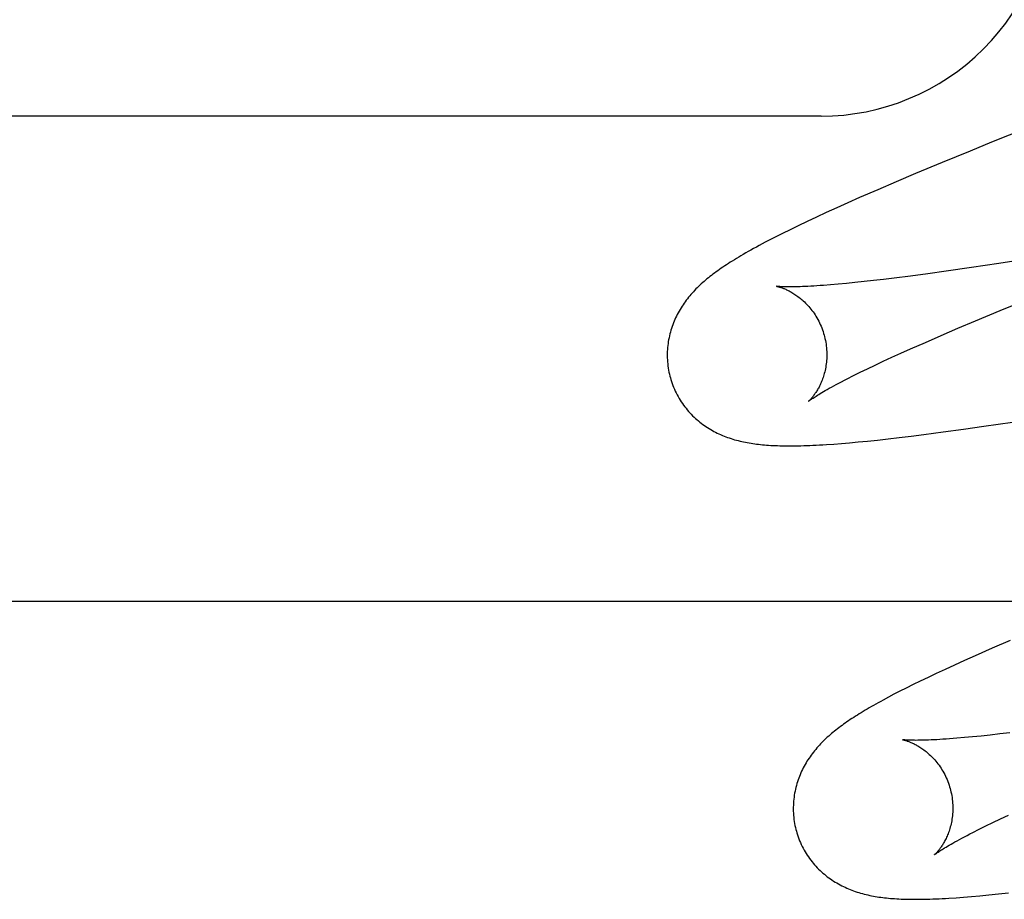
# Model space of a CAD drawing. Header units: inches. Extents: x 0 to 200, y 0 to 129.
# Tile 42 of 118: x 98.975 to 99.098, y 48.197 to 48.307. Entities that reach past the tile are written whole.
import ezdxf

# ---------------------------------------------------------------- set-up
doc = ezdxf.new("R2010")
doc.units = ezdxf.units.IN
doc.header["$LTSCALE"] = 11
doc.header["$MEASUREMENT"] = 0
doc.linetypes.add('HIDDEN', pattern=[0.2, 0.1, -0.1])
doc.layers.add('DEFAULT_2', color=8, linetype='HIDDEN')

msp = doc.modelspace()

# ---------------------------------------------------------------- linework, layer by layer
at = {"layer": 'DEFAULT_2', "color": 8, "linetype": 'HIDDEN'}
for p, q in [((99.07518904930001, 48.29458858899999), (98.815938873, 48.29458858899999)), ((99.1021736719, 48.2935764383), (99.0965605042, 48.2913179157)), ((99.0965605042, 48.2913179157), (99.0938599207, 48.2902185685)), ((99.0938599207, 48.2902185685), (99.0903748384, 48.2887846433)), ((99.0903748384, 48.2887846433), (99.087030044, 48.2873889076)), ((99.087030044, 48.2873889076), (99.08462344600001, 48.2863702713)), ((99.08462344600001, 48.2863702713), (99.0822908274, 48.28536910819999)), ((99.08002197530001, 48.2843797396), (99.0785642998, 48.2837345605)), ((99.0822908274, 48.28536910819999), (99.08002197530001, 48.2843797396)), ((99.07716795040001, 48.283108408), (99.0758450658, 48.2825068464)), ((99.0785642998, 48.2837345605), (99.07716795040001, 48.283108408)), ((99.0746002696, 48.2819323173), (99.0734313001, 48.28138422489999)), ((99.0758450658, 48.2825068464), (99.0746002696, 48.2819323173)), ((99.07233487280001, 48.2808615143), (99.0713077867, 48.2803631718)), ((99.0734313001, 48.28138422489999), (99.07233487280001, 48.2808615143)), ((99.0694475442, 48.27943487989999), (99.0686068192, 48.2790022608)), ((99.0703465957, 48.2798880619), (99.0694475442, 48.27943487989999)), ((99.0713077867, 48.2803631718), (99.0703465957, 48.2798880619)), ((99.0974566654, 48.27614487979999), (99.0940646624, 48.27563689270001)), ((99.10193343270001, 48.2768387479), (99.0974566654, 48.27614487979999)), ((99.0863925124, 48.2745659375), (99.08433408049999, 48.27430353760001)), ((99.08856661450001, 48.2748561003), (99.0863925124, 48.2745659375)), ((99.0908520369, 48.275173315), (99.08856661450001, 48.2748561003)), ((99.0940646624, 48.27563689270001), (99.0908520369, 48.275173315)), ((99.07734713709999, 48.2735407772), (99.0763904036, 48.2734585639)), ((99.0783659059, 48.2736357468), (99.07734713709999, 48.2735407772)), ((99.0794448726, 48.2737435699), (99.0783659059, 48.2736357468)), ((99.0805823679, 48.2738642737), (99.0794448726, 48.2737435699)), ((99.0817772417, 48.2739978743), (99.0805823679, 48.2738642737)), ((99.0830282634, 48.2741443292), (99.0817772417, 48.2739978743)), ((99.08433408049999, 48.27430353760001), (99.0830282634, 48.2741443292)), ((99.09765502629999, 48.2702564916), (99.1009236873, 48.2716035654)), ((99.0945570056, 48.2689620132), (99.09765502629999, 48.2702564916)), ((99.0923515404, 48.26802770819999), (99.0945570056, 48.2689620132)), ((99.08826247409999, 48.26625969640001), (99.0902519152, 48.267126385)), ((99.0902519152, 48.267126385), (99.0923515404, 48.26802770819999)), ((99.08638731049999, 48.2654293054), (99.08826247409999, 48.26625969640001)), ((99.0840720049, 48.2643817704), (99.0852027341, 48.2648967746)), ((99.0852027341, 48.2648967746), (99.08638731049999, 48.2654293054)), ((99.0810146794, 48.2629482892), (99.0819768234, 48.2634068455)), ((99.0819768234, 48.2634068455), (99.0829963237, 48.26388491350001)), ((99.0829963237, 48.26388491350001), (99.0840720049, 48.2643817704)), ((99.0784822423, 48.2616971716), (99.07926651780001, 48.2620926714)), ((99.07926651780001, 48.2620926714), (99.08011093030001, 48.2625099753)), ((99.08011093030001, 48.2625099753), (99.0810146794, 48.2629482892)), ((99.0956068, 48.2557471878), (99.0991826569, 48.2562757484)), ((99.0864918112, 48.2545143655), (99.08805750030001, 48.2547112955)), ((99.08805750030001, 48.2547112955), (99.090505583, 48.2550329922)), ((99.090505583, 48.2550329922), (99.09302315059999, 48.2553788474)), ((99.09302315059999, 48.2553788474), (99.0956068, 48.2557471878)), ((99.0767755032, 48.2535231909), (99.07774117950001, 48.253597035)), ((99.07774117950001, 48.253597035), (99.0787662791, 48.25368309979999)), ((99.0787662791, 48.25368309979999), (99.0798577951, 48.2537824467)), ((99.0798577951, 48.2537824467), (99.08102283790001, 48.25389625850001)), ((99.08102283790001, 48.25389625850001), (99.0822664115, 48.25402558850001)), ((99.0822664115, 48.25402558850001), (99.0835911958, 48.2541712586)), ((99.0835911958, 48.2541712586), (99.0849997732, 48.2543340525)), ((99.0849997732, 48.2543340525), (99.0864918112, 48.2545143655)), ((99.25378650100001, 48.233788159), (98.75378650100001, 48.233788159)), ((99.0988891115, 48.22892622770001), (99.0966192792, 48.22794222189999)), ((99.0966192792, 48.22794222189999), (99.0944960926, 48.22700617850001)), ((99.0931712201, 48.22641309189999), (99.0919194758, 48.2258454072)), ((99.0944960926, 48.22700617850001), (99.0931712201, 48.22641309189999)), ((99.0907406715, 48.2253034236), (99.08963408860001, 48.2247872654)), ((99.0919194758, 48.2258454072), (99.0907406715, 48.2253034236)), ((99.0876265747, 48.2238293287), (99.086717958, 48.2233849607)), ((99.0885973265, 48.22429632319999), (99.0876265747, 48.2238293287)), ((99.08963408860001, 48.2247872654), (99.0885973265, 48.22429632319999)), ((99.0858677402, 48.222961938), (99.08507226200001, 48.2225589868)), ((99.086717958, 48.2233849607), (99.0858677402, 48.222961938)), ((99.08363001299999, 48.2218075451), (99.0829753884, 48.2214559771)), ((99.08432768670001, 48.2221747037), (99.08363001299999, 48.2218075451)), ((99.08507226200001, 48.2225589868), (99.08432768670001, 48.2221747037)), ((99.0931508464, 48.2167507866), (99.0921916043, 48.2166682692)), ((99.0941715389, 48.2168460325), (99.0931508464, 48.2167507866)), ((99.0952524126, 48.2169541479), (99.0941715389, 48.2168460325)), ((99.0963921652, 48.2170751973), (99.0952524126, 48.2169541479)), ((99.09758945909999, 48.2172091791), (99.0963921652, 48.2170751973)), ((99.0988429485, 48.21735603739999), (99.09758945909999, 48.2172091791)), ((99.09672734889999, 48.2061195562), (99.0976855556, 48.2065768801)), ((99.0976855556, 48.2065768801), (99.09870116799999, 48.2070537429)), ((99.09498816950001, 48.2052669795), (99.0958278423, 48.2056826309)), ((99.0958278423, 48.2056826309), (99.09672734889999, 48.2061195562)), ((99.09420867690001, 48.20487318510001), (99.09498816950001, 48.2052669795)), ((99.0921139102, 48.1967001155), (99.09305257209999, 48.1967682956)), ((99.09305257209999, 48.1967682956), (99.09404665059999, 48.1968481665)), ((99.09404665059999, 48.1968481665), (99.09510238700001, 48.1969406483)), ((99.09510238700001, 48.1969406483), (99.0962264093, 48.1970467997)), ((99.0962264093, 48.1970467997), (99.0974248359, 48.1971677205)), ((99.0974248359, 48.1971677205), (99.09870010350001, 48.1973041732))]:
    msp.add_line(p, q, dxfattribs=at)
for points in [[(99.0686068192, 48.2790022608), (99.0682071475, 48.27879323), (99.0678206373, 48.2785888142), (99.067446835, 48.2783888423), (99.06708525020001, 48.27819311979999), (99.0667355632, 48.2780015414), (99.06639737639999, 48.2778139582), (99.0660704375, 48.2776303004), (99.06575444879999, 48.2774504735), (99.065449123, 48.2772743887), (99.06515421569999, 48.277101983), (99.0648692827, 48.27693307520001), (99.06459404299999, 48.27676757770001), (99.06432780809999, 48.27660515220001), (99.0640700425, 48.2764455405), (99.0638201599, 48.27628844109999), (99.06357762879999, 48.2761335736), (99.06334191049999, 48.2759806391), (99.0631124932, 48.27582934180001), (99.06288892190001, 48.2756794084), (99.0626707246, 48.2755305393), (99.06245757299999, 48.2753825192), (99.0622491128, 48.2752351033), (99.06204503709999, 48.2750880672), (99.0618450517, 48.2749411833), (99.061648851, 48.2747942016), (99.06145615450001, 48.2746468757), (99.06126668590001, 48.2744989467), (99.06108014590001, 48.2743501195), (99.06089641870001, 48.27420022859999), (99.0607153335, 48.27404905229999), (99.0605368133, 48.27389643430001), (99.06036077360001, 48.273742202), (99.060187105, 48.2735861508), (99.0600156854, 48.2734280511), (99.05984651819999, 48.2732677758), (99.059679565, 48.2731051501), (99.05951487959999, 48.27294008), (99.05935243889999, 48.272772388), (99.0591924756, 48.27260215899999), (99.05903513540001, 48.2724294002), (99.05888063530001, 48.2722542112), (99.05872912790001, 48.27207664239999), (99.0585808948, 48.2718969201), (99.05843628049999, 48.2717153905), (99.058295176, 48.2715318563), (99.05815767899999, 48.27134637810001), (99.0580235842, 48.2711585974), (99.05789281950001, 48.2709682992), (99.0577652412, 48.2707751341), (99.05764066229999, 48.27057863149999), (99.05751931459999, 48.2703789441), (99.0574012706, 48.2701759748), (99.057286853, 48.2699700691), (99.05717631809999, 48.26976151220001), (99.0570698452, 48.2695504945), (99.0569676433, 48.269337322), (99.05686977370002, 48.2691220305), (99.05677638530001, 48.2689048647), (99.0566874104, 48.2686855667), (99.0566028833, 48.26846407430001), (99.0565227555, 48.26824006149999), (99.05644699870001, 48.268013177), (99.056375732, 48.2677834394), (99.05630902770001, 48.2675506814), (99.05624708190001, 48.2673151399), (99.05619006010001, 48.2670769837), (99.05613809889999, 48.2668363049), (99.05609132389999, 48.2665931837), (99.056049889, 48.2663478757), (99.0560139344, 48.2661006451), (99.05598356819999, 48.2658515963), (99.05595890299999, 48.2656008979), (99.0559400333, 48.2653486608), (99.05592704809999, 48.26509495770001), (99.0559200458, 48.2648401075), (99.0559191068, 48.2645844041), (99.0559242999, 48.2643280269), (99.0559356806, 48.2640711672), (99.0559532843, 48.2638141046), (99.0559771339, 48.26355710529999), (99.05600724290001, 48.26330041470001), (99.0560436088, 48.2630443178), (99.05608623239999, 48.2627889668), (99.0561351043, 48.2625345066), (99.0561901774, 48.2622812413), (99.0562513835, 48.2620294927), (99.0563075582, 48.2618191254)], [(99.06962996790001, 48.2732748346), (99.0696246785, 48.2732756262), (99.06962989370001, 48.27327470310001), (99.06964424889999, 48.2732720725), (99.06966602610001, 48.2732678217), (99.06969481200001, 48.27326184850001), (99.0697302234, 48.2732540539), (99.0697719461, 48.2732443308), (99.06981966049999, 48.2732325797), (99.0698731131, 48.2732186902), (99.06993207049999, 48.2732025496), (99.06999623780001, 48.27318406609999), (99.0700653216, 48.273163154), (99.07013911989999, 48.2731397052), (99.07021745, 48.2731136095), (99.07029998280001, 48.2730848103), (99.07038641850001, 48.27305325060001), (99.07047651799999, 48.2730188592), (99.0705700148, 48.2729815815), (99.0706667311, 48.2729413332), (99.0707664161, 48.2728980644), (99.070869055, 48.2728516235), (99.07097459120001, 48.27280187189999), (99.0710829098, 48.2727486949), (99.0711939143, 48.2726919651), (99.0713074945, 48.2726315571), (99.07142351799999, 48.2725673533), (99.0715419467, 48.2724991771), (99.07166266, 48.2724268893), (99.0717857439, 48.272350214), (99.0719113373, 48.2722688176), (99.07203909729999, 48.2721826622), (99.07216888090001, 48.2720915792), (99.0723001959, 48.2719956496), (99.07243250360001, 48.27189502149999), (99.07256581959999, 48.2717894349), (99.0726999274, 48.27167879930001), (99.0728349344, 48.2715627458), (99.07297094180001, 48.2714408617), (99.073107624, 48.2713130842), (99.07324479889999, 48.2711792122), (99.07338206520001, 48.2710392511), (99.07351911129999, 48.2708931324), (99.0736554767, 48.2707409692), (99.0737907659, 48.27058283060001), (99.0739245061, 48.2704189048), (99.0740562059, 48.2702494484), (99.07418559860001, 48.270074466), (99.07431239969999, 48.2698940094), (99.0744362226, 48.2697083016), (99.07455670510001, 48.2695175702), (99.07467355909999, 48.269321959), (99.07478648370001, 48.2691216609), (99.0748952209, 48.2689168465), (99.07499953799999, 48.2687076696), (99.0750991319, 48.2684944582), (99.0751937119, 48.268277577), (99.0752831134, 48.2680571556), (99.0753671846, 48.2678333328), (99.07544569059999, 48.26760651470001), (99.07551841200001, 48.2673771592), (99.0755765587, 48.2671768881)], [(99.0763904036, 48.2734585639), (99.07549604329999, 48.2733887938), (99.0750717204, 48.27335841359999), (99.0746631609, 48.2733310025), (99.07427029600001, 48.2733064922), (99.07389464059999, 48.2732848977), (99.0735372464, 48.27326617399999), (99.07319865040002, 48.2732502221), (99.07287978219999, 48.2732369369), (99.0725798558, 48.2732261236), (99.0722985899, 48.273217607), (99.07203531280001, 48.27321119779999), (99.07178951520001, 48.273206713), (99.0715604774, 48.27320396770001), (99.0713476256, 48.2732027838), (99.0711501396, 48.2732029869), (99.0709673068, 48.2732044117), (99.0707984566, 48.2732069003), (99.0706429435, 48.27321030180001), (99.0705001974, 48.2732144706), (99.0703696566, 48.27321926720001), (99.07025084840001, 48.2732245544), (99.0701432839, 48.2732302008), (99.0700466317, 48.27323607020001), (99.0699605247, 48.273242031), (99.0698847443, 48.2732479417), (99.06981903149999, 48.27325366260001), (99.0697632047, 48.2732590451), (99.0697170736, 48.273263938), (99.0696803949, 48.2732681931), (99.0696529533, 48.27327165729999), (99.0696344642, 48.2732741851), (99.06962996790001, 48.2732748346)], [(99.0755765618, 48.2671768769), (99.0756294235, 48.26697815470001), (99.075685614, 48.2667441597), (99.07573553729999, 48.2665093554), (99.0757791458, 48.2662742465), (99.07581643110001, 48.26603930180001), (99.0758474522, 48.26580471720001), (99.0758722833, 48.2655706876), (99.0758909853, 48.26533767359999), (99.0759036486, 48.26510610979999), (99.07591039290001, 48.2648762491), (99.0759113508, 48.26464837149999), (99.0759066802, 48.2644227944), (99.0758965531, 48.2641997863), (99.07588116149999, 48.2639797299), (99.0758607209, 48.263763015), (99.0758354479, 48.2635498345), (99.0758055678, 48.2633403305), (99.0757713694, 48.2631349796), (99.0757331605, 48.2629341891), (99.0756912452, 48.2627382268), (99.0756459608, 48.2625474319), (99.0755976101, 48.262361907), (99.0755465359, 48.2621818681), (99.07549299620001, 48.2620072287), (99.0754373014, 48.2618380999), (99.075379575, 48.26167406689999), (99.0753199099, 48.2615147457), (99.07525854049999, 48.26136017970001), (99.0751955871, 48.2612101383), (99.07513143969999, 48.2610650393), (99.07506648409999, 48.2609252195), (99.075000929, 48.26079060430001), (99.0749350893, 48.2606613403), (99.0748690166, 48.260537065), (99.0748027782, 48.2604174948), (99.0747365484, 48.2603025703), (99.0746704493, 48.260192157), (99.0746046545, 48.2600862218), (99.0745393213, 48.2599847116), (99.0744745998, 48.25988757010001), (99.0744106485, 48.25979475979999), (99.0743475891, 48.2597061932), (99.074285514, 48.2596217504), (99.0742246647, 48.2595415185), (99.07416523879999, 48.2594655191), (99.0741074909, 48.2593938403), (99.0740516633, 48.259326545), (99.07399803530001, 48.2592637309), (99.0739469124, 48.25920551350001), (99.0738985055, 48.2591518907), (99.0738530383, 48.2591028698), (99.0738108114, 48.2590585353), (99.0737721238, 48.2590189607), (99.07373724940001, 48.2589841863), (99.0737064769, 48.2589542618), (99.0736801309, 48.2589292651), (99.0736585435, 48.2589092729), (99.07364207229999, 48.2588943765), (99.07363110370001, 48.25888468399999), (99.0736270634, 48.2588811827)], [(99.0563075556, 48.26181913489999), (99.0563690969, 48.26160642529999), (99.05644679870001, 48.2613589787), (99.0565305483, 48.26111340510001), (99.0566202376, 48.2608700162), (99.05671574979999, 48.2606290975), (99.0568170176, 48.2603907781), (99.05692396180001, 48.2601551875), (99.0570364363, 48.2599225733), (99.05715430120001, 48.25969314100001), (99.0572773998, 48.2594671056), (99.05740555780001, 48.259244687), (99.0575386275, 48.2590260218), (99.05767645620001, 48.2588112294), (99.0578188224, 48.25860052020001), (99.05796547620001, 48.25839411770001), (99.0581163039, 48.2581920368), (99.0582711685, 48.2579943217), (99.05842988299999, 48.2578010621), (99.0585922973, 48.2576122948), (99.05875815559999, 48.2574281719), (99.05892719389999, 48.25724883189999), (99.0590992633, 48.2570742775), (99.0592742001, 48.25690451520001), (99.0594517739, 48.2567396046), (99.0596316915, 48.2565796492), (99.0598139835, 48.2564244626), (99.0599985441, 48.2562739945), (99.06018557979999, 48.2561279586), (99.0603753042, 48.2559860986), (99.06056771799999, 48.2558483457), (99.0607630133, 48.2557145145), (99.06096093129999, 48.25558474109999), (99.0611613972, 48.255459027), (99.0613640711, 48.2553375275), (99.0615686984, 48.2552203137), (99.0617749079, 48.2551074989), (99.0619822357, 48.2549992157), (99.0621906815, 48.2548953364), (99.0623999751, 48.2547958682), (99.06261052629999, 48.2547005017), (99.0628226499, 48.2546090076), (99.06303651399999, 48.254521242), (99.0632524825, 48.2544370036), (99.06347042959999, 48.25435629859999), (99.0636905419, 48.2542790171), (99.0639123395, 48.254205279), (99.0641354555, 48.2541351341), (99.06435972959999, 48.25406854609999), (99.064584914, 48.2540054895), (99.0648108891, 48.253945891), (99.0650374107, 48.25388970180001), (99.0652646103, 48.2538367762), (99.0654925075, 48.2537870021), (99.0657212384, 48.2537402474), (99.0659508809, 48.2536963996), (99.06618167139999, 48.25365532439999), (99.066413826, 48.2536169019), (99.0666475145, 48.2535810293), (99.0668828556, 48.2535476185), (99.06712024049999, 48.2535165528), (99.0673599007, 48.2534877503), (99.06760250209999, 48.25346109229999), (99.0678486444, 48.2534364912), (99.0680989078, 48.2534138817), (99.0683539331, 48.253393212), (99.06861429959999, 48.2533744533), (99.0688807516, 48.2533575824), (99.0691536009, 48.25334261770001), (99.06943341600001, 48.2533295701), (99.0697202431, 48.2533184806), (99.07001425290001, 48.2533093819), (99.0703156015, 48.2533023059), (99.0706244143, 48.2532972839), (99.0709408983, 48.2532943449), (99.0712651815, 48.2532935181), (99.0715975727, 48.2532948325), (99.0719383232, 48.2532983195), (99.0722877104, 48.25330401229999), (99.07264600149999, 48.2533119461), (99.0730134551, 48.2533221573), (99.07339032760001, 48.2533346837), (99.0737768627, 48.253349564), (99.074173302, 48.25336683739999), (99.0745798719, 48.2533865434), (99.07499672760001, 48.2534087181), (99.07542428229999, 48.2534334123), (99.07586272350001, 48.2534606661), (99.0767755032, 48.2535231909)], [(99.0736270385, 48.258881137), (99.0736347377, 48.2588874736), (99.07364950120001, 48.2588993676), (99.0736718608, 48.2589169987), (99.07370235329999, 48.2589405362), (99.0737416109, 48.2589702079), (99.0737903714, 48.2590063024), (99.07384910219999, 48.25904889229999), (99.0739184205, 48.2590981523), (99.0739986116, 48.2591540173), (99.07408997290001, 48.2592164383), (99.07419292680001, 48.2592854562), (99.0743078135, 48.2593610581), (99.0744351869, 48.2594433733), (99.07457556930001, 48.2595325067), (99.07472950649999, 48.2596285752), (99.0748976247, 48.259731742), (99.0750803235, 48.2598420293), (99.07527817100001, 48.2599595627), (99.07549129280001, 48.2600842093), (99.0757199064, 48.2602159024), (99.0759641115, 48.2603545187), (99.0762239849, 48.260499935), (99.0764995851, 48.26065203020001), (99.0767909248, 48.2608106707), (99.0770979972, 48.2609757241), (99.0774207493, 48.2611470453), (99.07775911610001, 48.26132449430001), (99.07811297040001, 48.2615079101), (99.0784822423, 48.2616971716)], [(99.0829753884, 48.2214559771), (99.0826630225, 48.2212855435), (99.0823599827, 48.2211184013), (99.0820657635, 48.2209543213), (99.081779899, 48.2207930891), (99.08150192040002, 48.2206344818), (99.0812313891, 48.220478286), (99.0809678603, 48.2203242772), (99.0807109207, 48.22017224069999), (99.0804601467, 48.2200219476), (99.080215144, 48.2198731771), (99.07997551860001, 48.2197256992), (99.07974084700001, 48.2195792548), (99.07951092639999, 48.2194337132), (99.0792854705, 48.21928888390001), (99.0790643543, 48.2191446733), (99.07884742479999, 48.2190009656), (99.0786344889, 48.2188576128), (99.0784253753, 48.218714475), (99.07821988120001, 48.2185713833), (99.07801781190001, 48.2184281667), (99.0778189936, 48.2182846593), (99.0776232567, 48.21814068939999), (99.0774304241, 48.2179960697), (99.07724032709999, 48.2178506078), (99.0770528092, 48.2177041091), (99.07686768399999, 48.2175563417), (99.07668491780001, 48.2174071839), (99.07650442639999, 48.21725646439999), (99.0763261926, 48.21710405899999), (99.07615018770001, 48.2169498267), (99.07597637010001, 48.216793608), (99.0758046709, 48.2166352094), (99.07563516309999, 48.21647456), (99.07546786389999, 48.2163115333), (99.0753028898, 48.2161460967), (99.0751402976, 48.2159781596), (99.0749802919, 48.2158077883), (99.0748230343, 48.2156350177), (99.07466868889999, 48.2154598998), (99.0745173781, 48.2152824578), (99.0743693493, 48.2151028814), (99.07422490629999, 48.2149214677), (99.0740839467, 48.2147380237), (99.07394655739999, 48.2145525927), (99.0738125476, 48.2143648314), (99.0736818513, 48.2141745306), (99.0735543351, 48.213981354), (99.07342982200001, 48.2137848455), (99.0733085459, 48.21358516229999), (99.07319058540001, 48.2133822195), (99.0730762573, 48.2131763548), (99.0729658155, 48.212967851), (99.0728594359, 48.21275689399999), (99.0727573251, 48.2125437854), (99.07265954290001, 48.2123285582), (99.0725662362, 48.21211145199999), (99.0724773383, 48.2118922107), (99.0723928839, 48.2116707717), (99.07231282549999, 48.2114468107), (99.072237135, 48.2112199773), (99.0721659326, 48.2109902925), (99.0720992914, 48.21075759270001), (99.07203740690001, 48.2105221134), (99.07198044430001, 48.210284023), (99.0719285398, 48.2100434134), (99.0718818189, 48.2098003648), (99.0718404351, 48.2095551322), (99.07180452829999, 48.2093079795), (99.0717742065, 48.2090590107), (99.0717495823, 48.20880839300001), (99.0717307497, 48.2085562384), (99.071717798, 48.2083026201), (99.0717108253, 48.2080478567), (99.0717099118, 48.2077922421), (99.07171512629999, 48.20753595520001), (99.0717265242, 48.2072791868), (99.07174414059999, 48.20702221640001), (99.0717679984, 48.2067653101), (99.0717981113, 48.20650871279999), (99.0718344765, 48.2062527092), (99.0718770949, 48.2059974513), (99.071925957, 48.2057430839), (99.07198101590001, 48.2054899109), (99.0720422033, 48.2052382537), (99.07209835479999, 48.2050279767)], [(99.0854221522, 48.21648348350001), (99.0854161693, 48.2164843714), (99.0854138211, 48.2164847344), (99.0854197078, 48.2164837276), (99.0854334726, 48.2164812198), (99.0854547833, 48.2164770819), (99.0854831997, 48.21647121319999), (99.0855183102, 48.2164635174), (99.0855597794, 48.2164538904), (99.08560726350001, 48.21644223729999), (99.0856605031, 48.2164284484), (99.0857192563, 48.2164124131), (99.085783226, 48.21639404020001), (99.08585211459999, 48.2163732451), (99.0859257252, 48.2163499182), (99.0860038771, 48.2163239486), (99.0860862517, 48.2162952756), (99.0861725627, 48.2162638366), (99.0862625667, 48.21622956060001), (99.0863559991, 48.2161923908), (99.08645267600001, 48.21615224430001), (99.0865523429, 48.21610907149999), (99.0866549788, 48.216062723), (99.0867605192, 48.21601306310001), (99.0868688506, 48.2159599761), (99.0869798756, 48.2159033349), (99.0870934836, 48.2158430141), (99.08720954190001, 48.2157788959), (99.087328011, 48.2157108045), (99.08744876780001, 48.2156386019), (99.0875719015, 48.2155620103), (99.0876975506, 48.2154806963), (99.08782538, 48.2153946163), (99.08795525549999, 48.2153035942), (99.0880866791, 48.21520771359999), (99.0882191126, 48.2151071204), (99.0883525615, 48.2150015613), (99.0884867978, 48.2148909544), (99.08862193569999, 48.2147749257), (99.0887580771, 48.2146530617), (99.0888949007, 48.2145252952), (99.0890322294, 48.2143914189), (99.0891696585, 48.21425144), (99.0893068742, 48.2141052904), (99.0894434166, 48.2139530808), (99.0895788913, 48.2137948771), (99.0897128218, 48.2136308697), (99.0898447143, 48.2134613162), (99.08997430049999, 48.2132862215), (99.0901012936, 48.2131056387), (99.0902253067, 48.21291979), (99.09034597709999, 48.21272890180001), (99.0904630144, 48.21253312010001), (99.09057611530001, 48.2123326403), (99.0906850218, 48.2121276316), (99.090789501, 48.211918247), (99.090889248, 48.2117048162), (99.0909839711, 48.2114877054), (99.09107350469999, 48.2112670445), (99.09115769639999, 48.2110429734), (99.0912363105, 48.2108158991), (99.091309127, 48.2105862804), (99.09136735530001, 48.2103857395)], [(99.0921916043, 48.2166682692), (99.09129500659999, 48.216598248), (99.0908705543, 48.21656782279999), (99.09046214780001, 48.2165403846), (99.0900699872, 48.2165158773), (99.089694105, 48.2164942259), (99.08933492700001, 48.21647536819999), (99.08899270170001, 48.216459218), (99.08866769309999, 48.2164456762), (99.0883601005, 48.2164346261), (99.0880700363, 48.2164259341), (99.0877975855, 48.2164194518), (99.0875427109, 48.216415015), (99.0873054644, 48.2164124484), (99.08708536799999, 48.2164115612), (99.086882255, 48.2164121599), (99.0866951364, 48.2164140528), (99.08652329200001, 48.2164170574), (99.0863659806, 48.21642099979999), (99.08622248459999, 48.2164257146), (99.08609226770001, 48.2164310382), (99.08597472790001, 48.2164368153), (99.0858695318, 48.2164428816), (99.0857763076, 48.2164490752), (99.0856946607, 48.2164552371), (99.08562422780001, 48.21646120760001), (99.0855646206, 48.2164668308), (99.0855154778, 48.2164719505), (99.08547642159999, 48.2164764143), (99.08544709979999, 48.21648006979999), (99.0854271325, 48.2164827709), (99.0854221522, 48.21648348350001)], [(99.0913673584, 48.2103857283), (99.0914202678, 48.2101868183), (99.0914764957, 48.2099526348), (99.0915264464, 48.2097176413), (99.0915700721, 48.20948234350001), (99.0916073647, 48.209247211), (99.09163838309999, 48.2090124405), (99.091663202, 48.2087782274), (99.0916818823, 48.2085450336), (99.091694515, 48.20831329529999), (99.09170122, 48.208083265), (99.0917021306, 48.207855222), (99.091697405, 48.2076294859), (99.091687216, 48.2074063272), (99.09167175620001, 48.2071861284), (99.0916512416, 48.2069692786), (99.0916258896, 48.2067559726), (99.09159592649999, 48.206546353), (99.091561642, 48.206340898), (99.0915233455, 48.2061400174), (99.0914813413, 48.2059439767), (99.0914359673, 48.2057531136), (99.0913875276, 48.20556753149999), (99.09133636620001, 48.2053874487), (99.0912827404, 48.2052127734), (99.0912269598, 48.2050436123), (99.0911691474, 48.2048795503), (99.09110939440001, 48.2047201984), (99.09104793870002, 48.2045656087), (99.0909849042, 48.2044155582), (99.090920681, 48.2042704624), (99.090855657, 48.20413066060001), (99.0907900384, 48.20399607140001), (99.0907241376, 48.2038668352), (99.0906580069, 48.2037425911), (99.0905917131, 48.203623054), (99.0905254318, 48.20350816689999), (99.09045928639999, 48.20339779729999), (99.0903934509, 48.2032919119), (99.09032808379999, 48.2031904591), (99.0902633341, 48.2030933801), (99.090199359, 48.2030006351), (99.0901362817, 48.2029121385), (99.0900741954, 48.202827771), (99.0900133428, 48.2027476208), (99.0899539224, 48.20267171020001), (99.0898961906, 48.2026001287), (99.08984039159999, 48.2025329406), (99.08978680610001, 48.2024702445), (99.08973574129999, 48.2024121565), (99.0896874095, 48.2023586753), (99.0896420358, 48.2023098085), (99.0895999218, 48.2022656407), (99.08956136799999, 48.2022262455), (99.08952664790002, 48.2021916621), (99.08949605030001, 48.20216193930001), (99.0894698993, 48.2021371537), (99.08944852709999, 48.202117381), (99.0894322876, 48.20210270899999), (99.0894215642, 48.20209324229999), (99.0894176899, 48.2020898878)], [(99.07209835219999, 48.2050279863), (99.0721599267, 48.2048151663), (99.07223766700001, 48.204567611), (99.0723214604, 48.2043219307), (99.0724111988, 48.2040784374), (99.0725067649, 48.20383741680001), (99.0726080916, 48.2035989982), (99.0727150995, 48.2033633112), (99.0728276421, 48.2031306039), (99.0729455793, 48.2029010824), (99.07306875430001, 48.20267496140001), (99.0731969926, 48.20245246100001), (99.0733301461, 48.2022337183), (99.0734680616, 48.20201885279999), (99.0736105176, 48.2018080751), (99.0737572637, 48.20160160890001), (99.07390818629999, 48.20139946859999), (99.0740631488, 48.20120169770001), (99.0742219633, 48.2010083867), (99.0743844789, 48.20081957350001), (99.07455043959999, 48.20063540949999), (99.07471958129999, 48.2004560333), (99.074891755, 48.2002814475), (99.0750667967, 48.20011165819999), (99.07524447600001, 48.19994672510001), (99.0754244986, 48.199786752), (99.0756068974, 48.1996315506), (99.07579156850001, 48.19948106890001), (99.0759787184, 48.199335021), (99.0761685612, 48.1991931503), (99.0763610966, 48.19905538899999), (99.07655651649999, 48.198921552), (99.07675455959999, 48.1987917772), (99.0769551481, 48.1986660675), (99.0771579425, 48.19854457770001), (99.0773626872, 48.1984273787), (99.0775690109, 48.19831458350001), (99.0777764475, 48.1982063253), (99.0779850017, 48.1981024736), (99.07819440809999, 48.198003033), (99.07840507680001, 48.1979076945), (99.0786173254, 48.1978162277), (99.07883131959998, 48.19772849), (99.0790474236, 48.1976442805), (99.0792655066, 48.1975636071), (99.0794857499, 48.1974863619), (99.0797076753, 48.1974126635), (99.07993091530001, 48.19734256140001), (99.0801553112, 48.19727601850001), (99.0803806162, 48.1972130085), (99.0806067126, 48.1971534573), (99.08083335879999, 48.1970973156), (99.0810606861, 48.1970444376), (99.0812887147, 48.196994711), (99.0815175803, 48.196948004), (99.08174736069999, 48.196904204), (99.0819782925, 48.1968631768), (99.0822105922, 48.19682480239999), (99.0824444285, 48.1967889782), (99.0826799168, 48.1967556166), (99.0829174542, 48.1967246), (99.08315727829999, 48.1966958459), (99.0834000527, 48.1966692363), (99.0836463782, 48.1966446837), (99.0838968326, 48.1966221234), (99.0841520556, 48.1966015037), (99.0844126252, 48.1965827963), (99.08467928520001, 48.1965659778), (99.0849523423, 48.196551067), (99.08523236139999, 48.1965380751), (99.0855193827, 48.1965270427), (99.0858135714, 48.1965180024), (99.0861150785, 48.1965109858), (99.0864240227, 48.1965060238), (99.08674060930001, 48.1965031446), (99.0870649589, 48.19650237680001), (99.08739739, 48.1965037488), (99.0877381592, 48.1965072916), (99.088087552, 48.1965130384), (99.0884458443, 48.1965210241), (99.0888133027, 48.1965312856), (99.089190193, 48.1965438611), (99.08957676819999, 48.19655878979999), (99.0899732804, 48.196576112), (99.0903799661, 48.196595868), (99.0907970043, 48.1966180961), (99.09122478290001, 48.1966428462), (99.0921139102, 48.1967001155)], [(99.0894180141, 48.2020901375), (99.08942596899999, 48.20209667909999), (99.0894409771, 48.20210876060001), (99.0894635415, 48.2021265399), (99.089494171, 48.2021501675), (99.0895334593, 48.20217984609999), (99.089582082, 48.2022158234), (99.08964052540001, 48.2022581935), (99.0897094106, 48.2023071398), (99.0897890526, 48.2023626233), (99.0898798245, 48.2024246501), (99.0899820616, 48.2024932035), (99.09009606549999, 48.2025682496), (99.0902222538, 48.20264983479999), (99.09036102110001, 48.2027379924), (99.0905127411, 48.2028327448), (99.0906777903, 48.2029341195), (99.09085655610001, 48.20304215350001), (99.0910494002, 48.2031568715), (99.0912567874, 48.2032783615), (99.09147916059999, 48.2034066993), (99.09171700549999, 48.203541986), (99.09197086, 48.20368435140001), (99.0922410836, 48.203833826), (99.09252832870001, 48.2039906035), (99.0928322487, 48.2041543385), (99.0931527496, 48.2043248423), (99.0934893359, 48.204501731), (99.0938413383, 48.2046845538), (99.09420867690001, 48.20487318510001)]]:
    msp.add_lwpolyline(points, dxfattribs=at)
msp.add_arc((99.07519299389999, 48.3233820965), 0.0287935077, 269.992150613, 0.0121305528, dxfattribs=at)

doc.saveas('drawing.dxf')
